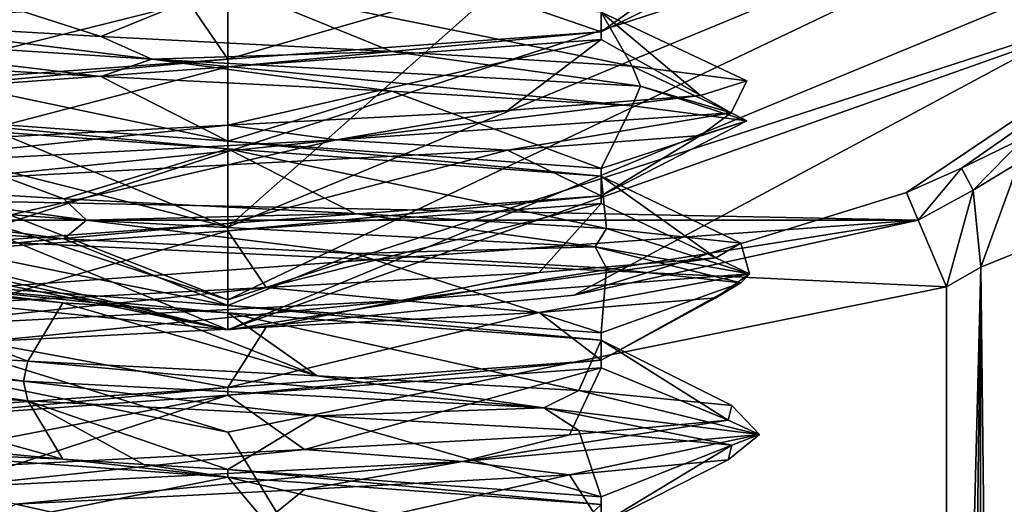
# Model space of a CAD drawing. Header units: millimetres. Extents: x -50 to 50, y -120 to 419.
# Tile 146 of 241: x -1.01 to 3.78, y 200.65 to 203.01. Entities that reach past the tile are written whole.
import ezdxf

# ---------------------------------------------------------------- set-up
doc = ezdxf.new("R2010")
doc.units = ezdxf.units.MM
doc.header["$LTSCALE"] = 81.481481
for name, color, linetype in [('1569', 7, 'CONTINUOUS'), ('1571', 7, 'CONTINUOUS'), ('1572', 7, 'CONTINUOUS'), ('1573', 7, 'CONTINUOUS'), ('1713', 7, 'CONTINUOUS'), ('1737', 7, 'CONTINUOUS'), ('1739', 7, 'CONTINUOUS'), ('1872', 7, 'CONTINUOUS'), ('1873', 7, 'CONTINUOUS'), ('1874', 7, 'CONTINUOUS'), ('1884', 7, 'CONTINUOUS'), ('1885', 7, 'CONTINUOUS'), ('1886', 7, 'CONTINUOUS'), ('1887', 7, 'CONTINUOUS'), ('1888', 7, 'CONTINUOUS'), ('1889', 7, 'CONTINUOUS'), ('1960', 7, 'CONTINUOUS'), ('1961', 7, 'CONTINUOUS'), ('1962', 7, 'CONTINUOUS'), ('1963', 7, 'CONTINUOUS'), ('1977', 7, 'CONTINUOUS'), ('1978', 7, 'CONTINUOUS'), ('1979', 7, 'CONTINUOUS')]:
    doc.layers.add(name, color=color, linetype=linetype)

msp = doc.modelspace()

# ---------------------------------------------------------------- linework, layer by layer
at = {"layer": '1569', "linetype": 'CONTINUOUS'}
for points in [[(-19.0165, 196.1934, 71), (23.5, 210, 71), (-23.5, 210, 71), (-19.0165, 196.1934, 71)], [(19.0165, 196.1934, 71), (23.5, 210, 71), (-19.0165, 196.1934, 71), (19.0165, 196.1934, 71)]]:
    msp.add_3dface(points, dxfattribs=at)
at = {"layer": '1571', "linetype": 'CONTINUOUS'}
for points in [[(5.6535, 204.3398, 56.5), (0, 202, 56.5), (4.2427, 205.7574, 56.5), (5.6535, 204.3398, 56.5)], [(4.2427, 205.7574, 56.5), (0, 202, 56.5), (0, 204, 56.5), (4.2427, 205.7574, 56.5)], [(0, 202, 56.5), (-5.6535, 204.3398, 56.5), (0, 204, 56.5), (0, 202, 56.5)]]:
    msp.add_3dface(points, dxfattribs=at)
at = {"layer": '1572', "linetype": 'CONTINUOUS'}
for points in [[(0, 201.5, 57), (-3.8814, 202.4379, 58.5687), (-6.0104, 203.9896, 57), (0, 201.5, 57)], [(-3.5706, 202.2863, 58.5013), (-3.8814, 202.4379, 58.5687), (0, 201.5, 57), (-3.5706, 202.2863, 58.5013)], [(-3.3052, 202.1689, 58.5), (-3.5706, 202.2863, 58.5013), (0, 201.5, 57), (-3.3052, 202.1689, 58.5)], [(-1.6863, 201.6689, 58.5), (-3.3052, 202.1689, 58.5), (0, 201.5, 57), (-1.6863, 201.6689, 58.5)], [(0, 201.5, 58.5), (-1.6863, 201.6689, 58.5), (0, 201.5, 57), (0, 201.5, 58.5)]]:
    msp.add_3dface(points, dxfattribs=at)
at = {"layer": '1573', "linetype": 'CONTINUOUS'}
for points in [[(0, 201.5, 58.5), (0, 201.5, 57), (6.0104, 203.9896, 57), (0, 201.5, 58.5)], [(0, 201.5, 58.5), (6.0104, 203.9896, 57), (1.6863, 201.6689, 58.5), (0, 201.5, 58.5)], [(1.6863, 201.6689, 58.5), (6.0104, 203.9896, 57), (3.3052, 202.1689, 58.5), (1.6863, 201.6689, 58.5)], [(3.3052, 202.1689, 58.5), (6.0104, 203.9896, 57), (3.5726, 202.2873, 58.5015), (3.3052, 202.1689, 58.5)], [(3.5726, 202.2873, 58.5015), (6.0104, 203.9896, 57), (3.883, 202.4388, 58.5693), (3.5726, 202.2873, 58.5015)]]:
    msp.add_3dface(points, dxfattribs=at)
at = {"layer": '1713', "linetype": 'CONTINUOUS'}
for points in [[(0, 201, 59), (3.5, 195.2476, 59), (-3.5, 201.7084, 59), (0, 201, 59)], [(-3.5, 201.7084, 59), (3.5, 195.2476, 59), (-3.5, 195.2476, 59), (-3.5, 201.7084, 59)], [(3.5, 201.7084, 59), (3.5, 195.2476, 59), (0, 201, 59), (3.5, 201.7084, 59)]]:
    msp.add_3dface(points, dxfattribs=at)
at = {"layer": '1737', "linetype": 'CONTINUOUS'}
for points in [[(-3.3052, 202.1689, 58.5), (3.3625, 202.0342, 58.8536), (-3.3625, 202.0342, 58.8536), (-3.3052, 202.1689, 58.5)], [(-3.3052, 202.1689, 58.5), (-1.6863, 201.6689, 58.5), (3.3625, 202.0342, 58.8536), (-3.3052, 202.1689, 58.5)], [(1.6863, 201.6689, 58.5), (3.3052, 202.1689, 58.5), (3.3625, 202.0342, 58.8536), (1.6863, 201.6689, 58.5)], [(0, 201, 59), (-3.5, 201.7084, 59), (-3.3625, 202.0342, 58.8536), (0, 201, 59)], [(3.5, 201.7084, 59), (0, 201, 59), (-3.3625, 202.0342, 58.8536), (3.5, 201.7084, 59)], [(3.3625, 202.0342, 58.8536), (3.5, 201.7084, 59), (-3.3625, 202.0342, 58.8536), (3.3625, 202.0342, 58.8536)], [(-1.6863, 201.6689, 58.5), (0, 201.5, 58.5), (3.3625, 202.0342, 58.8536), (-1.6863, 201.6689, 58.5)], [(0, 201.5, 58.5), (1.6863, 201.6689, 58.5), (3.3625, 202.0342, 58.8536), (0, 201.5, 58.5)]]:
    msp.add_3dface(points, dxfattribs=at)
at = {"layer": '1739', "linetype": 'CONTINUOUS'}
for points in [[(3.6672, 201.805, 59.0288), (3.8473, 201.878, 59.1403), (3.8133, 189.0772, 59.1104), (3.6672, 201.805, 59.0288)], [(3.5, 188.7868, 59), (3.5, 195.2476, 59), (3.6672, 201.805, 59.0288), (3.5, 188.7868, 59)], [(3.5, 188.7868, 59), (3.6672, 201.805, 59.0288), (3.6414, 188.8691, 59.0204), (3.5, 188.7868, 59)], [(3.5, 195.2476, 59), (3.5, 201.7084, 59), (3.6672, 201.805, 59.0288), (3.5, 195.2476, 59)], [(3.6414, 188.8691, 59.0204), (3.6672, 201.805, 59.0288), (3.8133, 189.0772, 59.1104), (3.6414, 188.8691, 59.0204)]]:
    msp.add_3dface(points, dxfattribs=at)
at = {"layer": '1872', "linetype": 'CONTINUOUS'}
for points in [[(3.5726, 202.2873, 58.5015), (3.883, 202.4388, 58.5693), (3.6294, 202.18, 58.8495), (3.5726, 202.2873, 58.5015)], [(3.883, 202.4388, 58.5693), (3.8523, 202.3156, 58.9072), (3.6294, 202.18, 58.8495), (3.883, 202.4388, 58.5693)], [(3.8523, 202.3156, 58.9072), (3.6672, 201.805, 59.0288), (3.6294, 202.18, 58.8495), (3.8523, 202.3156, 58.9072)], [(3.8473, 201.878, 59.1403), (3.6672, 201.805, 59.0288), (3.8523, 202.3156, 58.9072), (3.8473, 201.878, 59.1403)], [(3.3052, 202.1689, 58.5), (3.5726, 202.2873, 58.5015), (3.3625, 202.0342, 58.8536), (3.3052, 202.1689, 58.5)], [(3.3625, 202.0342, 58.8536), (3.5726, 202.2873, 58.5015), (3.6294, 202.18, 58.8495), (3.3625, 202.0342, 58.8536)], [(3.5, 201.7084, 59), (3.3625, 202.0342, 58.8536), (3.6294, 202.18, 58.8495), (3.5, 201.7084, 59)], [(3.6672, 201.805, 59.0288), (3.5, 201.7084, 59), (3.6294, 202.18, 58.8495), (3.6672, 201.805, 59.0288)]]:
    msp.add_3dface(points, dxfattribs=at)
at = {"layer": '1873', "linetype": 'CONTINUOUS'}
for points in [[(0, 202, 56.5), (5.6535, 204.3398, 56.5), (0, 201.6464, 56.6464), (0, 202, 56.5)], [(0, 201.6464, 56.6464), (5.6535, 204.3398, 56.5), (4.9101, 203.2418, 56.6464), (0, 201.6464, 56.6464)], [(6.0104, 203.9896, 57), (0, 201.5, 57), (4.9101, 203.2418, 56.6464), (6.0104, 203.9896, 57)], [(0, 201.5, 57), (0, 201.6464, 56.6464), (4.9101, 203.2418, 56.6464), (0, 201.5, 57)]]:
    msp.add_3dface(points, dxfattribs=at)
at = {"layer": '1874', "linetype": 'CONTINUOUS'}
for points in [[(-5.6535, 204.3398, 56.5), (0, 202, 56.5), (-4.9101, 203.2418, 56.6464), (-5.6535, 204.3398, 56.5)], [(0, 201.5, 57), (-6.0104, 203.9896, 57), (0, 201.6464, 56.6464), (0, 201.5, 57)], [(0, 201.6464, 56.6464), (-6.0104, 203.9896, 57), (-4.9101, 203.2418, 56.6464), (0, 201.6464, 56.6464)], [(0, 202, 56.5), (0, 201.6464, 56.6464), (-4.9101, 203.2418, 56.6464), (0, 202, 56.5)]]:
    msp.add_3dface(points, dxfattribs=at)
at = {"layer": '1884', "linetype": 'CONTINUOUS'}
for points in [[(-0.995, 201.25, 61.5979), (1.5395, 201.1193, 61.9048), (-0.9746, 201.347, 61.6471), (-0.995, 201.25, 61.5979)], [(-0.9746, 201.347, 61.6471), (1.5395, 201.1193, 61.9048), (0.4354, 201.2751, 61.4907), (-0.9746, 201.347, 61.6471)], [(0.4354, 201.2751, 61.4907), (1.5395, 201.1193, 61.9048), (1.7103, 201.2032, 62.113), (0.4354, 201.2751, 61.4907)], [(1.5395, 201.1193, 61.9048), (-0.995, 201.25, 61.5979), (0.4354, 201.0811, 61.4907), (1.5395, 201.1193, 61.9048)], [(0.4354, 201.0811, 61.4907), (-0.995, 201.25, 61.5979), (-0.9746, 201.153, 61.6471), (0.4354, 201.0811, 61.4907)], [(1.5395, 201.1193, 61.9048), (2.5897, 200.9886, 64.2317), (1.7103, 201.2032, 62.113), (1.5395, 201.1193, 61.9048)], [(1.7103, 201.2032, 62.113), (2.5897, 200.9886, 64.2317), (2.4545, 201.1314, 63.3207), (1.7103, 201.2032, 62.113)], [(1.7103, 201.0093, 62.113), (1.5395, 201.1193, 61.9048), (0.4354, 201.0811, 61.4907), (1.7103, 201.0093, 62.113)], [(2.5897, 200.9886, 64.2317), (1.5395, 201.1193, 61.9048), (2.4545, 200.9374, 63.3207), (2.5897, 200.9886, 64.2317)], [(2.4545, 200.9374, 63.3207), (1.5395, 201.1193, 61.9048), (1.7103, 201.0093, 62.113), (2.4545, 200.9374, 63.3207)], [(2.4545, 201.1314, 63.3207), (2.5897, 200.9886, 64.2317), (2.4371, 201.0595, 64.7393), (2.4545, 201.1314, 63.3207)], [(2.5897, 200.9886, 64.2317), (1.143, 200.858, 66.3353), (2.4371, 201.0595, 64.7393), (2.5897, 200.9886, 64.2317)], [(2.4371, 201.0595, 64.7393), (1.143, 200.858, 66.3353), (1.6635, 200.9876, 65.9285), (2.4371, 201.0595, 64.7393)], [(1.6635, 200.9876, 65.9285), (1.143, 200.858, 66.3353), (0.3737, 200.9157, 66.5192), (1.6635, 200.9876, 65.9285)], [(1.143, 200.858, 66.3353), (2.5897, 200.9886, 64.2317), (1.6635, 200.7936, 65.9285), (1.143, 200.858, 66.3353)], [(1.6635, 200.7936, 65.9285), (2.5897, 200.9886, 64.2317), (2.4371, 200.8655, 64.7393), (1.6635, 200.7936, 65.9285)], [(2.4371, 200.8655, 64.7393), (2.5897, 200.9886, 64.2317), (2.4545, 200.9374, 63.3207), (2.4371, 200.8655, 64.7393)], [(1.143, 200.858, 66.3353), (-1.4057, 200.7273, 66.1873), (0.3737, 200.9157, 66.5192), (1.143, 200.858, 66.3353)], [(0.3737, 200.9157, 66.5192), (-1.4057, 200.7273, 66.1873), (-1.0321, 200.8439, 66.3283), (0.3737, 200.9157, 66.5192)], [(-1.4057, 200.7273, 66.1873), (1.143, 200.858, 66.3353), (-1.0321, 200.6499, 66.3283), (-1.4057, 200.7273, 66.1873)], [(-1.0321, 200.6499, 66.3283), (1.143, 200.858, 66.3353), (0.3737, 200.7218, 66.5192), (-1.0321, 200.6499, 66.3283)], [(0.3737, 200.7218, 66.5192), (1.143, 200.858, 66.3353), (1.6635, 200.7936, 65.9285), (0.3737, 200.7218, 66.5192)]]:
    msp.add_3dface(points, dxfattribs=at)
at = {"layer": '1885', "linetype": 'CONTINUOUS'}
for points in [[(0.4354, 201.0811, 61.4907), (-0.9746, 201.153, 61.6471), (0, 200.8184, 61.9), (0.4354, 201.0811, 61.4907)], [(0, 200.8184, 61.9), (-0.9746, 201.153, 61.6471), (-0.4097, 200.8434, 61.9404), (0, 200.8184, 61.9)], [(-0.4097, 200.8434, 61.9404), (-0.9746, 201.153, 61.6471), (-0.8036, 200.8684, 62.0599), (-0.4097, 200.8434, 61.9404)], [(1.8186, 200.685, 62.95), (0.4354, 201.0811, 61.4907), (0, 200.8184, 61.9), (1.8186, 200.685, 62.95)], [(1.7103, 201.0093, 62.113), (0.4354, 201.0811, 61.4907), (1.8186, 200.685, 62.95), (1.7103, 201.0093, 62.113)], [(2.4545, 200.9374, 63.3207), (1.7103, 201.0093, 62.113), (1.8186, 200.685, 62.95), (2.4545, 200.9374, 63.3207)], [(2.4371, 200.8655, 64.7393), (2.4545, 200.9374, 63.3207), (1.8186, 200.5517, 65.0501), (2.4371, 200.8655, 64.7393)], [(1.8186, 200.5517, 65.0501), (2.4545, 200.9374, 63.3207), (1.8186, 200.685, 62.95), (1.8186, 200.5517, 65.0501)], [(1.6635, 200.7936, 65.9285), (2.4371, 200.8655, 64.7393), (1.8186, 200.5517, 65.0501), (1.6635, 200.7936, 65.9285)], [(0.3737, 200.7218, 66.5192), (1.6635, 200.7936, 65.9285), (0, 200.4184, 66.1), (0.3737, 200.7218, 66.5192)], [(0, 200.4184, 66.1), (1.6635, 200.7936, 65.9285), (1.8186, 200.5517, 65.0501), (0, 200.4184, 66.1)], [(-1.0321, 200.6499, 66.3283), (0.3737, 200.7218, 66.5192), (0, 200.4184, 66.1), (-1.0321, 200.6499, 66.3283)], [(-1.8186, 200.285, 65.0501), (-1.0321, 200.6499, 66.3283), (0, 200.4184, 66.1), (-1.8186, 200.285, 65.0501)]]:
    msp.add_3dface(points, dxfattribs=at)
at = {"layer": '1886', "linetype": 'CONTINUOUS'}
for points in [[(-0.9746, 201.347, 61.6471), (0.4354, 201.2751, 61.4907), (-0.8036, 201.6316, 62.0599), (-0.9746, 201.347, 61.6471)], [(-0.8036, 201.6316, 62.0599), (0.4354, 201.2751, 61.4907), (-0.4097, 201.6066, 61.9404), (-0.8036, 201.6316, 62.0599)], [(-0.4097, 201.6066, 61.9404), (0.4354, 201.2751, 61.4907), (0, 201.5816, 61.9), (-0.4097, 201.6066, 61.9404)], [(0.4354, 201.2751, 61.4907), (1.7103, 201.2032, 62.113), (0, 201.5816, 61.9), (0.4354, 201.2751, 61.4907)], [(0, 201.5816, 61.9), (1.7103, 201.2032, 62.113), (1.8186, 201.4483, 62.95), (0, 201.5816, 61.9)], [(1.7103, 201.2032, 62.113), (2.4545, 201.1314, 63.3207), (1.8186, 201.4483, 62.95), (1.7103, 201.2032, 62.113)], [(2.4545, 201.1314, 63.3207), (2.4371, 201.0595, 64.7393), (1.8186, 201.4483, 62.95), (2.4545, 201.1314, 63.3207)], [(1.8186, 201.4483, 62.95), (2.4371, 201.0595, 64.7393), (1.8186, 201.315, 65.0501), (1.8186, 201.4483, 62.95)], [(1.8186, 201.315, 65.0501), (0.3737, 200.9157, 66.5192), (0, 201.1816, 66.1), (1.8186, 201.315, 65.0501)], [(1.6635, 200.9876, 65.9285), (0.3737, 200.9157, 66.5192), (1.8186, 201.315, 65.0501), (1.6635, 200.9876, 65.9285)], [(2.4371, 201.0595, 64.7393), (1.6635, 200.9876, 65.9285), (1.8186, 201.315, 65.0501), (2.4371, 201.0595, 64.7393)], [(-1.0321, 200.8439, 66.3283), (-2.1176, 200.772, 65.4149), (0, 201.1816, 66.1), (-1.0321, 200.8439, 66.3283)], [(0, 201.1816, 66.1), (-2.1176, 200.772, 65.4149), (-1.8186, 201.0483, 65.0501), (0, 201.1816, 66.1)], [(0.3737, 200.9157, 66.5192), (-1.0321, 200.8439, 66.3283), (0, 201.1816, 66.1), (0.3737, 200.9157, 66.5192)], [(-1.8186, 200.915, 62.95), (-1.1451, 200.5564, 61.7251), (0, 200.7816, 61.9), (-1.8186, 200.915, 62.95)], [(-1.1451, 200.5564, 61.7251), (0.2496, 200.4845, 61.4655), (0, 200.7816, 61.9), (-1.1451, 200.5564, 61.7251)], [(0.2496, 200.4845, 61.4655), (1.5669, 200.4126, 61.9922), (0, 200.7816, 61.9), (0.2496, 200.4845, 61.4655)], [(0, 200.7816, 61.9), (1.5669, 200.4126, 61.9922), (1.8186, 200.6483, 62.9499), (0, 200.7816, 61.9)]]:
    msp.add_3dface(points, dxfattribs=at)
at = {"layer": '1887', "linetype": 'CONTINUOUS'}
for points in [[(-2.3931, 202.9489, 62.9836), (-0.37, 202.8182, 61.4265), (-1.8445, 203.0001, 62.2439), (-2.3931, 202.9489, 62.9836)], [(-1.8445, 203.0001, 62.2439), (-0.37, 202.8182, 61.4265), (-0.6188, 202.9282, 61.5295), (-1.8445, 203.0001, 62.2439)], [(-0.37, 202.8182, 61.4265), (-2.3931, 202.9489, 62.9836), (-0.6188, 202.7343, 61.5295), (-0.37, 202.8182, 61.4265)], [(-0.6188, 202.7343, 61.5295), (-2.3931, 202.9489, 62.9836), (-1.8445, 202.8061, 62.2439), (-0.6188, 202.7343, 61.5295)], [(-0.6188, 202.9282, 61.5295), (-0.37, 202.8182, 61.4265), (0.7989, 202.8564, 61.5818), (-0.6188, 202.9282, 61.5295)], [(-0.37, 202.8182, 61.4265), (2.0098, 202.6875, 62.3506), (0.7989, 202.8564, 61.5818), (-0.37, 202.8182, 61.4265)], [(0.7989, 202.8564, 61.5818), (2.0098, 202.6875, 62.3506), (1.9687, 202.7845, 62.3843), (0.7989, 202.8564, 61.5818)], [(0.7989, 202.6624, 61.5818), (-0.37, 202.8182, 61.4265), (-0.6188, 202.7343, 61.5295), (0.7989, 202.6624, 61.5818)], [(2.0098, 202.6875, 62.3506), (-0.37, 202.8182, 61.4265), (1.9687, 202.5905, 62.3843), (2.0098, 202.6875, 62.3506)], [(1.9687, 202.5905, 62.3843), (-0.37, 202.8182, 61.4265), (0.7989, 202.6624, 61.5818), (1.9687, 202.5905, 62.3843)], [(2.0098, 202.6875, 62.3506), (2.4519, 202.5568, 64.865), (1.9687, 202.7845, 62.3843), (2.0098, 202.6875, 62.3506)], [(1.9687, 202.7845, 62.3843), (2.4519, 202.5568, 64.865), (2.5276, 202.7126, 63.6882), (1.9687, 202.7845, 62.3843)], [(2.5276, 202.7126, 63.6882), (2.4519, 202.5568, 64.865), (2.3023, 202.6407, 65.0889), (2.5276, 202.7126, 63.6882)], [(2.5276, 202.5186, 63.6882), (2.0098, 202.6875, 62.3506), (1.9687, 202.5905, 62.3843), (2.5276, 202.5186, 63.6882)], [(2.4519, 202.5568, 64.865), (2.0098, 202.6875, 62.3506), (2.5276, 202.5186, 63.6882), (2.4519, 202.5568, 64.865)], [(2.4519, 202.5568, 64.865), (0.53, 202.4261, 66.5454), (2.3023, 202.6407, 65.0889), (2.4519, 202.5568, 64.865)], [(2.3023, 202.6407, 65.0889), (0.53, 202.4261, 66.5454), (1.3625, 202.5689, 66.1517), (2.3023, 202.6407, 65.0889)], [(1.3625, 202.5689, 66.1517), (0.53, 202.4261, 66.5454), (0, 202.497, 66.5468), (1.3625, 202.5689, 66.1517)], [(0.53, 202.4261, 66.5454), (2.4519, 202.5568, 64.865), (1.3625, 202.3749, 66.1517), (0.53, 202.4261, 66.5454)], [(1.3625, 202.3749, 66.1517), (2.4519, 202.5568, 64.865), (2.3023, 202.4468, 65.0889), (1.3625, 202.3749, 66.1517)], [(2.3023, 202.4468, 65.0889), (2.4519, 202.5568, 64.865), (2.5276, 202.5186, 63.6882), (2.3023, 202.4468, 65.0889)], [(0.53, 202.4261, 66.5454), (-1.9029, 202.2955, 65.7717), (0, 202.497, 66.5468), (0.53, 202.4261, 66.5454)], [(0, 202.497, 66.5468), (-1.9029, 202.2955, 65.7717), (-1.3625, 202.4251, 66.1517), (0, 202.497, 66.5468)], [(-1.9029, 202.2955, 65.7717), (0.53, 202.4261, 66.5454), (-1.3625, 202.2311, 66.1517), (-1.9029, 202.2955, 65.7717)], [(-1.3625, 202.2311, 66.1517), (0.53, 202.4261, 66.5454), (0, 202.303, 66.5468), (-1.3625, 202.2311, 66.1517)], [(0, 202.303, 66.5468), (0.53, 202.4261, 66.5454), (1.3625, 202.3749, 66.1517), (0, 202.303, 66.5468)], [(-2.5011, 202.1648, 63.2898), (-0.6879, 202.0341, 61.4926), (-1.9687, 202.2095, 62.3843), (-2.5011, 202.1648, 63.2898)], [(-1.9687, 202.2095, 62.3843), (-0.6879, 202.0341, 61.4926), (-0.7989, 202.1376, 61.5818), (-1.9687, 202.2095, 62.3843)], [(-0.6879, 202.0341, 61.4926), (-2.5011, 202.1648, 63.2898), (-0.7989, 201.9436, 61.5818), (-0.6879, 202.0341, 61.4926)], [(-0.7989, 201.9436, 61.5818), (-2.5011, 202.1648, 63.2898), (-1.9687, 202.0155, 62.3843), (-0.7989, 201.9436, 61.5818)], [(-0.7989, 202.1376, 61.5818), (-0.6879, 202.0341, 61.4926), (0.6188, 202.0657, 61.5295), (-0.7989, 202.1376, 61.5818)], [(0.6188, 201.8718, 61.5295), (-0.6879, 202.0341, 61.4926), (-0.7989, 201.9436, 61.5818), (0.6188, 201.8718, 61.5295)], [(-0.6879, 202.0341, 61.4926), (1.7886, 201.9034, 62.113), (0.6188, 202.0657, 61.5295), (-0.6879, 202.0341, 61.4926)], [(1.7886, 201.9034, 62.113), (-0.6879, 202.0341, 61.4926), (0.6188, 201.8718, 61.5295), (1.7886, 201.9034, 62.113)], [(0.6188, 202.0657, 61.5295), (1.7886, 201.9034, 62.113), (1.8445, 201.9939, 62.2439), (0.6188, 202.0657, 61.5295)], [(1.7886, 201.9034, 62.113), (2.5406, 201.7727, 64.5527), (1.8445, 201.9939, 62.2439), (1.7886, 201.9034, 62.113)], [(1.8445, 201.9939, 62.2439), (2.5406, 201.7727, 64.5527), (2.4979, 201.922, 63.5031), (1.8445, 201.9939, 62.2439)], [(1.8445, 201.7999, 62.2439), (1.7886, 201.9034, 62.113), (0.6188, 201.8718, 61.5295), (1.8445, 201.7999, 62.2439)], [(2.5406, 201.7727, 64.5527), (1.7886, 201.9034, 62.113), (2.4979, 201.728, 63.5031), (2.5406, 201.7727, 64.5527)], [(2.4979, 201.728, 63.5031), (1.7886, 201.9034, 62.113), (1.8445, 201.7999, 62.2439), (2.4979, 201.728, 63.5031)], [(2.4979, 201.922, 63.5031), (2.5406, 201.7727, 64.5527), (2.3761, 201.8501, 64.9166), (2.4979, 201.922, 63.5031)], [(2.5406, 201.7727, 64.5527), (0.8431, 201.642, 66.4595), (2.3761, 201.8501, 64.9166), (2.5406, 201.7727, 64.5527)], [(2.3761, 201.8501, 64.9166), (0.8431, 201.642, 66.4595), (1.5171, 201.7782, 66.0456), (2.3761, 201.8501, 64.9166)], [(1.5171, 201.7782, 66.0456), (0.8431, 201.642, 66.4595), (0.1874, 201.7064, 66.5399), (1.5171, 201.7782, 66.0456)], [(0.8431, 201.642, 66.4595), (2.5406, 201.7727, 64.5527), (1.5171, 201.5843, 66.0456), (0.8431, 201.642, 66.4595)], [(1.5171, 201.5843, 66.0456), (2.5406, 201.7727, 64.5527), (2.3761, 201.6561, 64.9166), (1.5171, 201.5843, 66.0456)], [(2.3761, 201.6561, 64.9166), (2.5406, 201.7727, 64.5527), (2.4979, 201.728, 63.5031), (2.3761, 201.6561, 64.9166)], [(0.8431, 201.642, 66.4595), (-1.6673, 201.5114, 65.995), (0.1874, 201.7064, 66.5399), (0.8431, 201.642, 66.4595)], [(0.1874, 201.7064, 66.5399), (-1.6673, 201.5114, 65.995), (-1.2005, 201.6345, 66.2461), (0.1874, 201.7064, 66.5399)], [(-1.6673, 201.5114, 65.995), (0.8431, 201.642, 66.4595), (-1.2005, 201.4405, 66.2461), (-1.6673, 201.5114, 65.995)], [(-1.2005, 201.4405, 66.2461), (0.8431, 201.642, 66.4595), (0.1874, 201.5124, 66.5399), (-1.2005, 201.4405, 66.2461)], [(0.1874, 201.5124, 66.5399), (0.8431, 201.642, 66.4595), (1.5171, 201.5843, 66.0456), (0.1874, 201.5124, 66.5399)], [(-2.5701, 201.3807, 63.607), (-0.995, 201.25, 61.5979), (-2.0822, 201.4189, 62.5335), (-2.5701, 201.3807, 63.607)], [(-0.995, 201.25, 61.5979), (-0.9746, 201.347, 61.6471), (-2.0822, 201.4189, 62.5335), (-0.995, 201.25, 61.5979)], [(-0.9746, 201.153, 61.6471), (-0.995, 201.25, 61.5979), (-2.5701, 201.3807, 63.607), (-0.9746, 201.153, 61.6471)], [(-0.9746, 201.153, 61.6471), (-2.5701, 201.3807, 63.607), (-2.0822, 201.2249, 62.5335), (-0.9746, 201.153, 61.6471)]]:
    msp.add_3dface(points, dxfattribs=at)
at = {"layer": '1888', "linetype": 'CONTINUOUS'}
for points in [[(2.2159, 203.2374, 65.2553), (2.5437, 203.3093, 63.875), (1.8186, 202.9517, 65.0501), (2.2159, 203.2374, 65.2553)], [(1.8186, 202.9517, 65.0501), (2.5437, 203.3093, 63.875), (1.8186, 203.085, 62.9499), (1.8186, 202.9517, 65.0501)], [(1.2005, 203.1655, 66.2461), (2.2159, 203.2374, 65.2553), (1.8186, 202.9517, 65.0501), (1.2005, 203.1655, 66.2461)], [(-0.1874, 203.0936, 66.5399), (1.2005, 203.1655, 66.2461), (0, 202.8184, 66.1), (-0.1874, 203.0936, 66.5399)], [(0, 202.8184, 66.1), (1.2005, 203.1655, 66.2461), (1.8186, 202.9517, 65.0501), (0, 202.8184, 66.1)], [(-1.5171, 203.0218, 66.0456), (-0.1874, 203.0936, 66.5399), (-1.8186, 202.685, 65.0501), (-1.5171, 203.0218, 66.0456)], [(-1.8186, 202.685, 65.0501), (-0.1874, 203.0936, 66.5399), (0, 202.8184, 66.1), (-1.8186, 202.685, 65.0501)], [(-0.6188, 202.7343, 61.5295), (-1.8445, 202.8061, 62.2439), (0, 202.4184, 61.9), (-0.6188, 202.7343, 61.5295)], [(0, 202.4184, 61.9), (-1.8445, 202.8061, 62.2439), (-1.8186, 202.5517, 62.95), (0, 202.4184, 61.9)], [(0.7989, 202.6624, 61.5818), (-0.6188, 202.7343, 61.5295), (0, 202.4184, 61.9), (0.7989, 202.6624, 61.5818)], [(1.8186, 202.285, 62.9499), (0.7989, 202.6624, 61.5818), (0, 202.4184, 61.9), (1.8186, 202.285, 62.9499)], [(1.9687, 202.5905, 62.3843), (0.7989, 202.6624, 61.5818), (1.8186, 202.285, 62.9499), (1.9687, 202.5905, 62.3843)], [(2.5276, 202.5186, 63.6882), (1.9687, 202.5905, 62.3843), (1.8186, 202.285, 62.9499), (2.5276, 202.5186, 63.6882)], [(2.3023, 202.4468, 65.0889), (2.5276, 202.5186, 63.6882), (1.8186, 202.1517, 65.0501), (2.3023, 202.4468, 65.0889)], [(1.8186, 202.1517, 65.0501), (2.5276, 202.5186, 63.6882), (1.8186, 202.285, 62.9499), (1.8186, 202.1517, 65.0501)], [(1.3625, 202.3749, 66.1517), (2.3023, 202.4468, 65.0889), (1.8186, 202.1517, 65.0501), (1.3625, 202.3749, 66.1517)], [(0, 202.303, 66.5468), (1.3625, 202.3749, 66.1517), (0, 202.0184, 66.1), (0, 202.303, 66.5468)], [(0, 202.0184, 66.1), (1.3625, 202.3749, 66.1517), (1.8186, 202.1517, 65.0501), (0, 202.0184, 66.1)], [(-1.3625, 202.2311, 66.1517), (0, 202.303, 66.5468), (-1.8186, 201.885, 65.05), (-1.3625, 202.2311, 66.1517)], [(-1.8186, 201.885, 65.05), (0, 202.303, 66.5468), (0, 202.0184, 66.1), (-1.8186, 201.885, 65.05)], [(-0.7989, 201.9436, 61.5818), (-1.9687, 202.0155, 62.3843), (0, 201.6184, 61.9), (-0.7989, 201.9436, 61.5818)], [(0, 201.6184, 61.9), (-1.9687, 202.0155, 62.3843), (-1.8186, 201.7517, 62.9499), (0, 201.6184, 61.9)], [(0.6188, 201.8718, 61.5295), (-0.7989, 201.9436, 61.5818), (0, 201.6184, 61.9), (0.6188, 201.8718, 61.5295)], [(1.8186, 201.485, 62.9499), (0.6188, 201.8718, 61.5295), (0, 201.6184, 61.9), (1.8186, 201.485, 62.9499)], [(1.8445, 201.7999, 62.2439), (0.6188, 201.8718, 61.5295), (1.8186, 201.485, 62.9499), (1.8445, 201.7999, 62.2439)], [(2.4979, 201.728, 63.5031), (1.8445, 201.7999, 62.2439), (1.8186, 201.485, 62.9499), (2.4979, 201.728, 63.5031)], [(2.3761, 201.6561, 64.9166), (2.4979, 201.728, 63.5031), (1.8186, 201.3517, 65.05), (2.3761, 201.6561, 64.9166)], [(1.8186, 201.3517, 65.05), (2.4979, 201.728, 63.5031), (1.8186, 201.485, 62.9499), (1.8186, 201.3517, 65.05)], [(1.5171, 201.5843, 66.0456), (2.3761, 201.6561, 64.9166), (1.8186, 201.3517, 65.05), (1.5171, 201.5843, 66.0456)], [(0.1874, 201.5124, 66.5399), (1.5171, 201.5843, 66.0456), (0, 201.2184, 66.1), (0.1874, 201.5124, 66.5399)], [(0, 201.2184, 66.1), (1.5171, 201.5843, 66.0456), (1.8186, 201.3517, 65.05), (0, 201.2184, 66.1)], [(-1.2005, 201.4405, 66.2461), (0.1874, 201.5124, 66.5399), (0, 201.2184, 66.1), (-1.2005, 201.4405, 66.2461)], [(-1.2005, 201.4405, 66.2461), (0, 201.2184, 66.1), (-1.6661, 201.1017, 65.2784), (-1.2005, 201.4405, 66.2461)], [(-0.8036, 200.8684, 62.0599), (-0.9746, 201.153, 61.6471), (-2.0822, 201.2249, 62.5335), (-0.8036, 200.8684, 62.0599)], [(-0.8036, 200.8684, 62.0599), (-2.0822, 201.2249, 62.5335), (-2.0285, 200.985, 63.4566), (-0.8036, 200.8684, 62.0599)]]:
    msp.add_3dface(points, dxfattribs=at)
at = {"layer": '1889', "linetype": 'CONTINUOUS'}
for points in [[(-1.8445, 203.0001, 62.2439), (-0.6188, 202.9282, 61.5295), (-1.8186, 203.315, 62.95), (-1.8445, 203.0001, 62.2439)], [(-1.8186, 203.315, 62.95), (-0.6188, 202.9282, 61.5295), (0, 203.1816, 61.9), (-1.8186, 203.315, 62.95)], [(-0.6188, 202.9282, 61.5295), (0.7989, 202.8564, 61.5818), (0, 203.1816, 61.9), (-0.6188, 202.9282, 61.5295)], [(0.7989, 202.8564, 61.5818), (1.9687, 202.7845, 62.3843), (0, 203.1816, 61.9), (0.7989, 202.8564, 61.5818)], [(0, 203.1816, 61.9), (1.9687, 202.7845, 62.3843), (1.8186, 203.0483, 62.9499), (0, 203.1816, 61.9)], [(1.9687, 202.7845, 62.3843), (2.5276, 202.7126, 63.6882), (1.8186, 203.0483, 62.9499), (1.9687, 202.7845, 62.3843)], [(2.5276, 202.7126, 63.6882), (2.3023, 202.6407, 65.0889), (1.8186, 203.0483, 62.9499), (2.5276, 202.7126, 63.6882)], [(1.8186, 203.0483, 62.9499), (2.3023, 202.6407, 65.0889), (1.8186, 202.915, 65.0501), (1.8186, 203.0483, 62.9499)], [(1.3625, 202.5689, 66.1517), (0, 202.497, 66.5468), (1.8186, 202.915, 65.0501), (1.3625, 202.5689, 66.1517)], [(1.8186, 202.915, 65.0501), (0, 202.497, 66.5468), (0, 202.7816, 66.1), (1.8186, 202.915, 65.0501)], [(2.3023, 202.6407, 65.0889), (1.3625, 202.5689, 66.1517), (1.8186, 202.915, 65.0501), (2.3023, 202.6407, 65.0889)], [(0, 202.7816, 66.1), (-1.3625, 202.4251, 66.1517), (-1.8186, 202.6483, 65.05), (0, 202.7816, 66.1)], [(0, 202.497, 66.5468), (-1.3625, 202.4251, 66.1517), (0, 202.7816, 66.1), (0, 202.497, 66.5468)], [(-1.9687, 202.2095, 62.3843), (-0.7989, 202.1376, 61.5818), (-1.8186, 202.515, 62.9499), (-1.9687, 202.2095, 62.3843)], [(-1.8186, 202.515, 62.9499), (-0.7989, 202.1376, 61.5818), (0, 202.3816, 61.9), (-1.8186, 202.515, 62.9499)], [(-0.7989, 202.1376, 61.5818), (0.6188, 202.0657, 61.5295), (0, 202.3816, 61.9), (-0.7989, 202.1376, 61.5818)], [(0.6188, 202.0657, 61.5295), (1.8445, 201.9939, 62.2439), (0, 202.3816, 61.9), (0.6188, 202.0657, 61.5295)], [(0, 202.3816, 61.9), (1.8445, 201.9939, 62.2439), (1.8186, 202.2483, 62.9499), (0, 202.3816, 61.9)], [(1.8445, 201.9939, 62.2439), (2.4979, 201.922, 63.5031), (1.8186, 202.2483, 62.9499), (1.8445, 201.9939, 62.2439)], [(2.4979, 201.922, 63.5031), (2.3761, 201.8501, 64.9166), (1.8186, 202.2483, 62.9499), (2.4979, 201.922, 63.5031)], [(1.8186, 202.2483, 62.9499), (2.3761, 201.8501, 64.9166), (1.8186, 202.115, 65.05), (1.8186, 202.2483, 62.9499)], [(1.8186, 202.115, 65.05), (0.1874, 201.7064, 66.5399), (0, 201.9816, 66.1), (1.8186, 202.115, 65.05)], [(1.5171, 201.7782, 66.0456), (0.1874, 201.7064, 66.5399), (1.8186, 202.115, 65.05), (1.5171, 201.7782, 66.0456)], [(2.3761, 201.8501, 64.9166), (1.5171, 201.7782, 66.0456), (1.8186, 202.115, 65.05), (2.3761, 201.8501, 64.9166)], [(0, 201.9816, 66.1), (-1.2005, 201.6345, 66.2461), (-1.6661, 201.865, 65.2784), (0, 201.9816, 66.1)], [(0.1874, 201.7064, 66.5399), (-1.2005, 201.6345, 66.2461), (0, 201.9816, 66.1), (0.1874, 201.7064, 66.5399)], [(-2.0822, 201.4189, 62.5335), (-0.9746, 201.347, 61.6471), (-2.0285, 201.7483, 63.4566), (-2.0822, 201.4189, 62.5335)], [(-0.9746, 201.347, 61.6471), (-0.8036, 201.6316, 62.0599), (-2.0285, 201.7483, 63.4566), (-0.9746, 201.347, 61.6471)]]:
    msp.add_3dface(points, dxfattribs=at)
at = {"layer": '1960', "linetype": 'CONTINUOUS'}
for points in [[(1.8186, 200.685, 62.95), (0, 200.8184, 61.9), (1.8186, 200.6483, 62.9499), (1.8186, 200.685, 62.95)], [(0, 200.8184, 61.9), (0, 200.7816, 61.9), (1.8186, 200.6483, 62.9499), (0, 200.8184, 61.9)], [(1.8186, 200.5517, 65.0501), (1.8186, 200.685, 62.95), (1.8186, 200.515, 65.0501), (1.8186, 200.5517, 65.0501)], [(1.8186, 200.685, 62.95), (1.8186, 200.6483, 62.9499), (1.8186, 200.515, 65.0501), (1.8186, 200.685, 62.95)]]:
    msp.add_3dface(points, dxfattribs=at)
at = {"layer": '1961', "linetype": 'CONTINUOUS'}
for points in [[(0, 201.5816, 61.9), (1.8186, 201.4483, 62.95), (0, 201.6184, 61.9), (0, 201.5816, 61.9)], [(1.8186, 201.4483, 62.95), (1.8186, 201.485, 62.9499), (0, 201.6184, 61.9), (1.8186, 201.4483, 62.95)], [(1.8186, 201.4483, 62.95), (1.8186, 201.3517, 65.05), (1.8186, 201.485, 62.9499), (1.8186, 201.4483, 62.95)], [(1.8186, 201.4483, 62.95), (1.8186, 201.315, 65.0501), (1.8186, 201.3517, 65.05), (1.8186, 201.4483, 62.95)], [(1.8186, 201.315, 65.0501), (0, 201.1816, 66.1), (1.8186, 201.3517, 65.05), (1.8186, 201.315, 65.0501)], [(0, 201.1816, 66.1), (0, 201.2184, 66.1), (1.8186, 201.3517, 65.05), (0, 201.1816, 66.1)]]:
    msp.add_3dface(points, dxfattribs=at)
at = {"layer": '1962', "linetype": 'CONTINUOUS'}
for points in [[(1.8186, 202.285, 62.9499), (0, 202.4184, 61.9), (1.8186, 202.2483, 62.9499), (1.8186, 202.285, 62.9499)], [(0, 202.4184, 61.9), (0, 202.3816, 61.9), (1.8186, 202.2483, 62.9499), (0, 202.4184, 61.9)], [(1.8186, 202.1517, 65.0501), (1.8186, 202.285, 62.9499), (1.8186, 202.115, 65.05), (1.8186, 202.1517, 65.0501)], [(1.8186, 202.285, 62.9499), (1.8186, 202.2483, 62.9499), (1.8186, 202.115, 65.05), (1.8186, 202.285, 62.9499)], [(0, 202.0184, 66.1), (1.8186, 202.1517, 65.0501), (0, 201.9816, 66.1), (0, 202.0184, 66.1)], [(1.8186, 202.1517, 65.0501), (1.8186, 202.115, 65.05), (0, 201.9816, 66.1), (1.8186, 202.1517, 65.0501)]]:
    msp.add_3dface(points, dxfattribs=at)
at = {"layer": '1963', "linetype": 'CONTINUOUS'}
for points in [[(1.8186, 202.9517, 65.0501), (1.8186, 203.085, 62.9499), (1.8186, 202.915, 65.0501), (1.8186, 202.9517, 65.0501)], [(1.8186, 203.085, 62.9499), (1.8186, 203.0483, 62.9499), (1.8186, 202.915, 65.0501), (1.8186, 203.085, 62.9499)], [(0, 202.8184, 66.1), (1.8186, 202.9517, 65.0501), (0, 202.7816, 66.1), (0, 202.8184, 66.1)], [(1.8186, 202.9517, 65.0501), (1.8186, 202.915, 65.0501), (0, 202.7816, 66.1), (1.8186, 202.9517, 65.0501)]]:
    msp.add_3dface(points, dxfattribs=at)
at = {"layer": '1977', "linetype": 'CONTINUOUS'}
for points in [[(0, 201.1816, 66.1), (-1.8186, 201.0483, 65.0501), (0, 201.2184, 66.1), (0, 201.1816, 66.1)], [(0, 201.2184, 66.1), (-1.8186, 201.0483, 65.0501), (-1.6661, 201.1017, 65.2784), (0, 201.2184, 66.1)], [(-1.8186, 200.915, 62.95), (-0.8036, 200.8684, 62.0599), (-2.0285, 200.985, 63.4566), (-1.8186, 200.915, 62.95)], [(-0.8036, 200.8684, 62.0599), (-1.8186, 200.915, 62.95), (0, 200.7816, 61.9), (-0.8036, 200.8684, 62.0599)], [(-0.4097, 200.8434, 61.9404), (-0.8036, 200.8684, 62.0599), (0, 200.7816, 61.9), (-0.4097, 200.8434, 61.9404)], [(0, 200.8184, 61.9), (-0.4097, 200.8434, 61.9404), (0, 200.7816, 61.9), (0, 200.8184, 61.9)]]:
    msp.add_3dface(points, dxfattribs=at)
at = {"layer": '1978', "linetype": 'CONTINUOUS'}
for points in [[(-1.8186, 201.885, 65.05), (0, 202.0184, 66.1), (-1.6661, 201.865, 65.2784), (-1.8186, 201.885, 65.05)], [(0, 202.0184, 66.1), (0, 201.9816, 66.1), (-1.6661, 201.865, 65.2784), (0, 202.0184, 66.1)], [(-0.8036, 201.6316, 62.0599), (-1.8186, 201.7517, 62.9499), (-2.0285, 201.7483, 63.4566), (-0.8036, 201.6316, 62.0599)], [(-0.8036, 201.6316, 62.0599), (-0.4097, 201.6066, 61.9404), (-1.8186, 201.7517, 62.9499), (-0.8036, 201.6316, 62.0599)], [(-0.4097, 201.6066, 61.9404), (0, 201.5816, 61.9), (-1.8186, 201.7517, 62.9499), (-0.4097, 201.6066, 61.9404)], [(0, 201.5816, 61.9), (0, 201.6184, 61.9), (-1.8186, 201.7517, 62.9499), (0, 201.5816, 61.9)]]:
    msp.add_3dface(points, dxfattribs=at)
at = {"layer": '1979', "linetype": 'CONTINUOUS'}
for points in [[(-1.8186, 202.685, 65.0501), (0, 202.8184, 66.1), (-1.8186, 202.6483, 65.05), (-1.8186, 202.685, 65.0501)], [(0, 202.8184, 66.1), (0, 202.7816, 66.1), (-1.8186, 202.6483, 65.05), (0, 202.8184, 66.1)], [(0, 202.4184, 61.9), (-1.8186, 202.5517, 62.95), (0, 202.3816, 61.9), (0, 202.4184, 61.9)], [(-1.8186, 202.5517, 62.95), (-1.8186, 202.515, 62.9499), (0, 202.3816, 61.9), (-1.8186, 202.5517, 62.95)]]:
    msp.add_3dface(points, dxfattribs=at)

doc.saveas('drawing.dxf')
